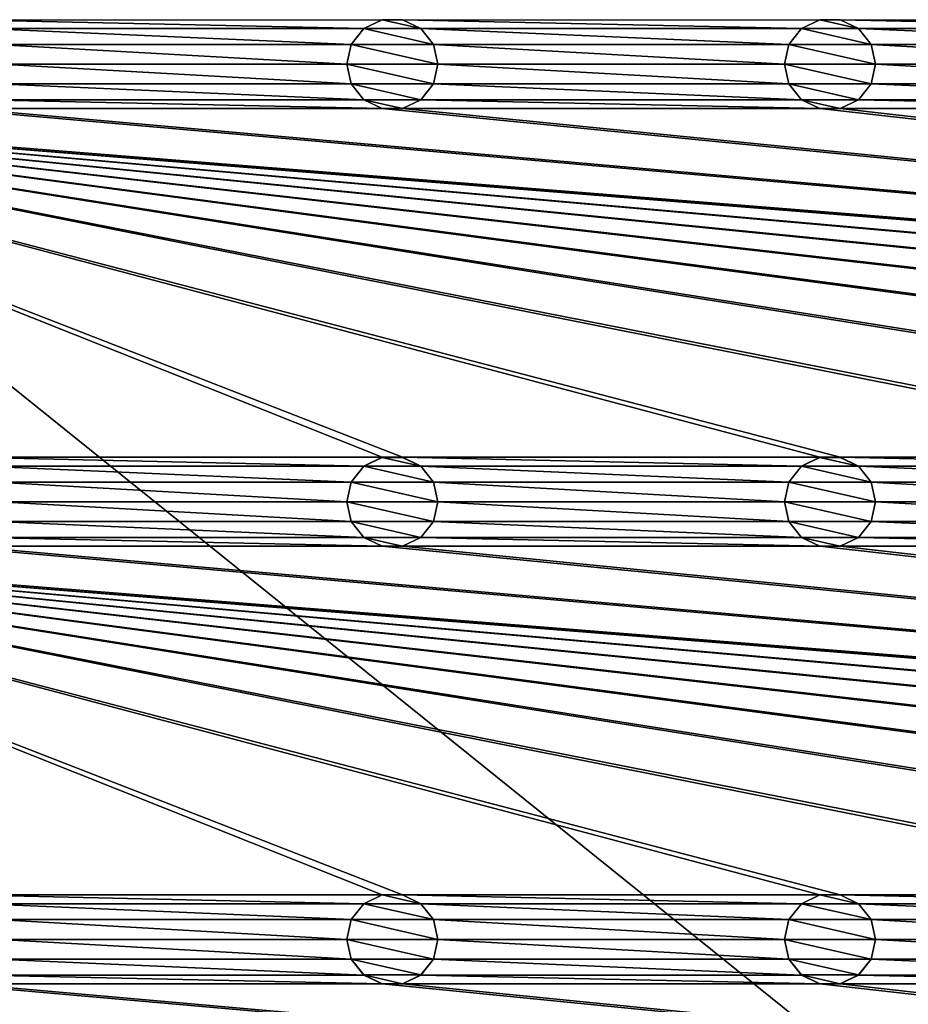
# Model space of a CAD drawing. Header units: metres. Extents: x -150 to 307, y -550 to 84.
# Tile 28 of 256: x -92 to -44, y -356 to -302. Entities that reach past the tile are written whole.
import ezdxf

# ---------------------------------------------------------------- set-up
doc = ezdxf.new("R2010")
doc.units = ezdxf.units.M
doc.layers.add('solid_26006363', color=7, linetype='CONTINUOUS')

msp = doc.modelspace()

# ---------------------------------------------------------------- linework, layer by layer
at = {"layer": 'solid_26006363'}
for points in [[(-131, -291, 1206.174683), (-10.275216, -388.140503, 1206.174683), (131, -291, 1206.174683)], [(-131, -291, 1206.174683), (-131, -509, 1206.174683), (-10.275216, -388.140503, 1206.174683)], [(-95.445259, -301.562531, 1201.174683), (-72.554741, -301.562531, 1201.174683), (-73.557716, -302.045685, 1201.174683)], [(-94.442284, -302.045685, 1201.174683), (-95.445259, -301.562531, 1201.174683), (-73.557716, -302.045685, 1201.174683)], [(-73.559898, -302.047516, 1198.674683), (-73.557716, -302.045685, 1201.174683), (-72.554741, -301.562531, 1201.174683)], [(-73.559898, -302.047516, 1198.674683), (-72.554741, -301.562531, 1201.174683), (-72.556885, -301.564178, 1198.674683)], [(-73.559898, -302.047516, 1198.674683), (-72.556885, -301.564178, 1198.674683), (-70.440102, -302.047516, 1198.674683)], [(-72.556885, -301.564178, 1198.674683), (-72.554741, -301.562531, 1201.174683), (-71.445259, -301.562531, 1201.174683)], [(-72.556885, -301.564178, 1198.674683), (-71.445259, -301.562531, 1201.174683), (-71.443115, -301.564178, 1198.674683)], [(-72.556885, -301.564178, 1198.674683), (-71.443115, -301.564178, 1198.674683), (-70.440102, -302.047516, 1198.674683)], [(-71.445259, -301.562531, 1201.174683), (-48.554741, -301.562531, 1201.174683), (-49.55772, -302.045685, 1201.174683)], [(-70.442284, -302.045685, 1201.174683), (-71.445259, -301.562531, 1201.174683), (-49.55772, -302.045685, 1201.174683)], [(-71.443115, -301.564178, 1198.674683), (-71.445259, -301.562531, 1201.174683), (-70.442284, -302.045685, 1201.174683)], [(-71.443115, -301.564178, 1198.674683), (-70.442284, -302.045685, 1201.174683), (-70.440102, -302.047516, 1198.674683)], [(-49.559898, -302.047516, 1198.674683), (-49.55772, -302.045685, 1201.174683), (-48.554741, -301.562531, 1201.174683)], [(-49.559898, -302.047516, 1198.674683), (-48.554741, -301.562531, 1201.174683), (-48.556881, -301.564178, 1198.674683)], [(-49.559898, -302.047516, 1198.674683), (-48.556881, -301.564178, 1198.674683), (-46.440102, -302.047516, 1198.674683)], [(-48.556881, -301.564178, 1198.674683), (-48.554741, -301.562531, 1201.174683), (-47.445259, -301.562531, 1201.174683)], [(-48.556881, -301.564178, 1198.674683), (-47.445259, -301.562531, 1201.174683), (-47.443119, -301.564178, 1198.674683)], [(-48.556881, -301.564178, 1198.674683), (-47.443119, -301.564178, 1198.674683), (-46.440102, -302.047516, 1198.674683)], [(-47.445259, -301.562531, 1201.174683), (-24.554741, -301.562531, 1201.174683), (-25.557718, -302.045685, 1201.174683)], [(-46.44228, -302.045685, 1201.174683), (-47.445259, -301.562531, 1201.174683), (-25.557718, -302.045685, 1201.174683)], [(-47.443119, -301.564178, 1198.674683), (-47.445259, -301.562531, 1201.174683), (-46.44228, -302.045685, 1201.174683)], [(-47.443119, -301.564178, 1198.674683), (-46.44228, -302.045685, 1201.174683), (-46.440102, -302.047516, 1198.674683)], [(-94.442284, -302.045685, 1201.174683), (-73.557716, -302.045685, 1201.174683), (-74.252586, -302.916962, 1201.174683)], [(-93.747414, -302.916962, 1201.174683), (-94.442284, -302.045685, 1201.174683), (-74.252586, -302.916962, 1201.174683)], [(-74.25309, -302.917419, 1198.674683), (-74.252586, -302.916962, 1201.174683), (-73.557716, -302.045685, 1201.174683)], [(-74.25309, -302.917419, 1198.674683), (-73.557716, -302.045685, 1201.174683), (-73.559898, -302.047516, 1198.674683)], [(-74.25309, -302.917419, 1198.674683), (-73.559898, -302.047516, 1198.674683), (-69.74691, -302.917419, 1198.674683)], [(-73.559898, -302.047516, 1198.674683), (-70.440102, -302.047516, 1198.674683), (-69.74691, -302.917419, 1198.674683)], [(-70.442284, -302.045685, 1201.174683), (-49.55772, -302.045685, 1201.174683), (-50.252583, -302.916962, 1201.174683)], [(-69.747414, -302.916962, 1201.174683), (-70.442284, -302.045685, 1201.174683), (-50.252583, -302.916962, 1201.174683)], [(-70.440102, -302.047516, 1198.674683), (-70.442284, -302.045685, 1201.174683), (-69.747414, -302.916962, 1201.174683)], [(-70.440102, -302.047516, 1198.674683), (-69.747414, -302.916962, 1201.174683), (-69.74691, -302.917419, 1198.674683)], [(-50.253086, -302.917419, 1198.674683), (-50.252583, -302.916962, 1201.174683), (-49.55772, -302.045685, 1201.174683)], [(-50.253086, -302.917419, 1198.674683), (-49.55772, -302.045685, 1201.174683), (-49.559898, -302.047516, 1198.674683)], [(-50.253086, -302.917419, 1198.674683), (-49.559898, -302.047516, 1198.674683), (-45.746914, -302.917419, 1198.674683)], [(-49.559898, -302.047516, 1198.674683), (-46.440102, -302.047516, 1198.674683), (-45.746914, -302.917419, 1198.674683)], [(-46.44228, -302.045685, 1201.174683), (-25.557718, -302.045685, 1201.174683), (-26.252584, -302.916962, 1201.174683)], [(-45.747417, -302.916962, 1201.174683), (-46.44228, -302.045685, 1201.174683), (-26.252584, -302.916962, 1201.174683)], [(-46.440102, -302.047516, 1198.674683), (-46.44228, -302.045685, 1201.174683), (-45.747417, -302.916962, 1201.174683)], [(-46.440102, -302.047516, 1198.674683), (-45.747417, -302.916962, 1201.174683), (-45.746914, -302.917419, 1198.674683)], [(-93.747414, -302.916962, 1201.174683), (-74.252586, -302.916962, 1201.174683), (-74.5, -304, 1201.174683)], [(-93.5, -304, 1201.174683), (-93.747414, -302.916962, 1201.174683), (-74.5, -304, 1201.174683)], [(-74.5, -304, 1198.674683), (-74.5, -304, 1201.174683), (-74.252586, -302.916962, 1201.174683)], [(-74.25309, -302.917419, 1198.674683), (-74.5, -304, 1198.674683), (-74.252586, -302.916962, 1201.174683)], [(-74.25309, -302.917419, 1198.674683), (-69.5, -304, 1198.674683), (-74.5, -304, 1198.674683)], [(-74.25309, -302.917419, 1198.674683), (-69.74691, -302.917419, 1198.674683), (-69.5, -304, 1198.674683)], [(-69.747414, -302.916962, 1201.174683), (-50.252583, -302.916962, 1201.174683), (-50.5, -304, 1201.174683)], [(-69.5, -304, 1201.174683), (-69.747414, -302.916962, 1201.174683), (-50.5, -304, 1201.174683)], [(-69.74691, -302.917419, 1198.674683), (-69.747414, -302.916962, 1201.174683), (-69.5, -304, 1201.174683)], [(-69.74691, -302.917419, 1198.674683), (-69.5, -304, 1201.174683), (-69.5, -304, 1198.674683)], [(-50.5, -304, 1198.674683), (-50.5, -304, 1201.174683), (-50.252583, -302.916962, 1201.174683)], [(-50.253086, -302.917419, 1198.674683), (-50.5, -304, 1198.674683), (-50.252583, -302.916962, 1201.174683)], [(-50.253086, -302.917419, 1198.674683), (-45.5, -304, 1198.674683), (-50.5, -304, 1198.674683)], [(-50.253086, -302.917419, 1198.674683), (-45.746914, -302.917419, 1198.674683), (-45.5, -304, 1198.674683)], [(-45.747417, -302.916962, 1201.174683), (-26.252584, -302.916962, 1201.174683), (-26.5, -304, 1201.174683)], [(-45.5, -304, 1201.174683), (-45.747417, -302.916962, 1201.174683), (-26.5, -304, 1201.174683)], [(-45.746914, -302.917419, 1198.674683), (-45.747417, -302.916962, 1201.174683), (-45.5, -304, 1201.174683)], [(-45.746914, -302.917419, 1198.674683), (-45.5, -304, 1201.174683), (-45.5, -304, 1198.674683)], [(-93.747414, -305.083038, 1201.174683), (-93.5, -304, 1201.174683), (-74.252586, -305.083038, 1201.174683)], [(-93.5, -304, 1201.174683), (-74.5, -304, 1201.174683), (-74.252586, -305.083038, 1201.174683)], [(-74.25309, -305.082581, 1198.674683), (-74.252586, -305.083038, 1201.174683), (-74.5, -304, 1201.174683)], [(-74.25309, -305.082581, 1198.674683), (-74.5, -304, 1201.174683), (-74.5, -304, 1198.674683)], [(-69.74691, -305.082581, 1198.674683), (-74.25309, -305.082581, 1198.674683), (-74.5, -304, 1198.674683)], [(-69.5, -304, 1198.674683), (-69.74691, -305.082581, 1198.674683), (-74.5, -304, 1198.674683)], [(-69.747414, -305.083038, 1201.174683), (-69.5, -304, 1201.174683), (-50.252583, -305.083038, 1201.174683)], [(-69.5, -304, 1198.674683), (-69.5, -304, 1201.174683), (-69.747414, -305.083038, 1201.174683)], [(-69.5, -304, 1198.674683), (-69.747414, -305.083038, 1201.174683), (-69.74691, -305.082581, 1198.674683)], [(-69.5, -304, 1201.174683), (-50.5, -304, 1201.174683), (-50.252583, -305.083038, 1201.174683)], [(-50.253086, -305.082581, 1198.674683), (-50.252583, -305.083038, 1201.174683), (-50.5, -304, 1201.174683)], [(-50.253086, -305.082581, 1198.674683), (-50.5, -304, 1201.174683), (-50.5, -304, 1198.674683)], [(-45.746914, -305.082581, 1198.674683), (-50.253086, -305.082581, 1198.674683), (-50.5, -304, 1198.674683)], [(-45.5, -304, 1198.674683), (-45.746914, -305.082581, 1198.674683), (-50.5, -304, 1198.674683)], [(-45.747417, -305.083038, 1201.174683), (-45.5, -304, 1201.174683), (-26.252584, -305.083038, 1201.174683)], [(-45.5, -304, 1198.674683), (-45.5, -304, 1201.174683), (-45.747417, -305.083038, 1201.174683)], [(-45.5, -304, 1198.674683), (-45.747417, -305.083038, 1201.174683), (-45.746914, -305.082581, 1198.674683)], [(-45.5, -304, 1201.174683), (-26.5, -304, 1201.174683), (-26.252584, -305.083038, 1201.174683)], [(-94.442284, -305.954315, 1201.174683), (-93.747414, -305.083038, 1201.174683), (-73.557716, -305.954315, 1201.174683)], [(-93.747414, -305.083038, 1201.174683), (-74.252586, -305.083038, 1201.174683), (-73.557716, -305.954315, 1201.174683)], [(-73.559898, -305.952484, 1198.674683), (-74.252586, -305.083038, 1201.174683), (-74.25309, -305.082581, 1198.674683)], [(-70.440102, -305.952484, 1198.674683), (-73.559898, -305.952484, 1198.674683), (-74.25309, -305.082581, 1198.674683)], [(-69.74691, -305.082581, 1198.674683), (-70.440102, -305.952484, 1198.674683), (-74.25309, -305.082581, 1198.674683)], [(-73.559898, -305.952484, 1198.674683), (-73.557716, -305.954315, 1201.174683), (-74.252586, -305.083038, 1201.174683)], [(-69.74691, -305.082581, 1198.674683), (-69.747414, -305.083038, 1201.174683), (-70.442284, -305.954315, 1201.174683)], [(-69.74691, -305.082581, 1198.674683), (-70.442284, -305.954315, 1201.174683), (-70.440102, -305.952484, 1198.674683)], [(-70.442284, -305.954315, 1201.174683), (-69.747414, -305.083038, 1201.174683), (-49.55772, -305.954315, 1201.174683)], [(-69.747414, -305.083038, 1201.174683), (-50.252583, -305.083038, 1201.174683), (-49.55772, -305.954315, 1201.174683)], [(-49.559898, -305.952484, 1198.674683), (-50.252583, -305.083038, 1201.174683), (-50.253086, -305.082581, 1198.674683)], [(-46.440102, -305.952484, 1198.674683), (-49.559898, -305.952484, 1198.674683), (-50.253086, -305.082581, 1198.674683)], [(-45.746914, -305.082581, 1198.674683), (-46.440102, -305.952484, 1198.674683), (-50.253086, -305.082581, 1198.674683)], [(-49.559898, -305.952484, 1198.674683), (-49.55772, -305.954315, 1201.174683), (-50.252583, -305.083038, 1201.174683)], [(-45.746914, -305.082581, 1198.674683), (-45.747417, -305.083038, 1201.174683), (-46.44228, -305.954315, 1201.174683)], [(-45.746914, -305.082581, 1198.674683), (-46.44228, -305.954315, 1201.174683), (-46.440102, -305.952484, 1198.674683)], [(-46.44228, -305.954315, 1201.174683), (-45.747417, -305.083038, 1201.174683), (-25.557718, -305.954315, 1201.174683)], [(-45.747417, -305.083038, 1201.174683), (-26.252584, -305.083038, 1201.174683), (-25.557718, -305.954315, 1201.174683)], [(-95.445259, -306.437469, 1201.174683), (-94.442284, -305.954315, 1201.174683), (-72.554741, -306.437469, 1201.174683)], [(-94.442284, -305.954315, 1201.174683), (-73.557716, -305.954315, 1201.174683), (-72.554741, -306.437469, 1201.174683)], [(-72.556885, -306.435822, 1198.674683), (-73.557716, -305.954315, 1201.174683), (-73.559898, -305.952484, 1198.674683)], [(-71.443115, -306.435822, 1198.674683), (-72.556885, -306.435822, 1198.674683), (-73.559898, -305.952484, 1198.674683)], [(-70.440102, -305.952484, 1198.674683), (-71.443115, -306.435822, 1198.674683), (-73.559898, -305.952484, 1198.674683)], [(-72.556885, -306.435822, 1198.674683), (-72.554741, -306.437469, 1201.174683), (-73.557716, -305.954315, 1201.174683)], [(-70.440102, -305.952484, 1198.674683), (-70.442284, -305.954315, 1201.174683), (-71.445259, -306.437469, 1201.174683)], [(-70.440102, -305.952484, 1198.674683), (-71.445259, -306.437469, 1201.174683), (-71.443115, -306.435822, 1198.674683)], [(-71.445259, -306.437469, 1201.174683), (-70.442284, -305.954315, 1201.174683), (-48.554741, -306.437469, 1201.174683)], [(-70.442284, -305.954315, 1201.174683), (-49.55772, -305.954315, 1201.174683), (-48.554741, -306.437469, 1201.174683)], [(-48.556881, -306.435822, 1198.674683), (-49.55772, -305.954315, 1201.174683), (-49.559898, -305.952484, 1198.674683)], [(-47.443119, -306.435822, 1198.674683), (-48.556881, -306.435822, 1198.674683), (-49.559898, -305.952484, 1198.674683)], [(-46.440102, -305.952484, 1198.674683), (-47.443119, -306.435822, 1198.674683), (-49.559898, -305.952484, 1198.674683)], [(-48.556881, -306.435822, 1198.674683), (-48.554741, -306.437469, 1201.174683), (-49.55772, -305.954315, 1201.174683)], [(-46.440102, -305.952484, 1198.674683), (-46.44228, -305.954315, 1201.174683), (-47.445259, -306.437469, 1201.174683)], [(-46.440102, -305.952484, 1198.674683), (-47.445259, -306.437469, 1201.174683), (-47.443119, -306.435822, 1198.674683)], [(-47.445259, -306.437469, 1201.174683), (-46.44228, -305.954315, 1201.174683), (-24.554741, -306.437469, 1201.174683)], [(-46.44228, -305.954315, 1201.174683), (-25.557718, -305.954315, 1201.174683), (-24.554741, -306.437469, 1201.174683)], [(120.554741, -325.562531, 1201.174683), (-120.554741, -306.437469, 1201.174683), (-119.445259, -306.437469, 1201.174683)], [(0.554741, -325.562531, 1201.174683), (-0.554741, -325.562531, 1201.174683), (-120.554741, -306.437469, 1201.174683)], [(-23.445259, -325.562531, 1201.174683), (-120.554741, -306.437469, 1201.174683), (-0.554741, -325.562531, 1201.174683)], [(23.445259, -325.562531, 1201.174683), (0.554741, -325.562531, 1201.174683), (-120.554741, -306.437469, 1201.174683)], [(24.554741, -325.562531, 1201.174683), (23.445259, -325.562531, 1201.174683), (-120.554741, -306.437469, 1201.174683)], [(47.445259, -325.562531, 1201.174683), (24.554741, -325.562531, 1201.174683), (-120.554741, -306.437469, 1201.174683)], [(48.554741, -325.562531, 1201.174683), (47.445259, -325.562531, 1201.174683), (-120.554741, -306.437469, 1201.174683)], [(71.445259, -325.562531, 1201.174683), (48.554741, -325.562531, 1201.174683), (-120.554741, -306.437469, 1201.174683)], [(72.554741, -325.562531, 1201.174683), (71.445259, -325.562531, 1201.174683), (-120.554741, -306.437469, 1201.174683)], [(95.445259, -325.562531, 1201.174683), (72.554741, -325.562531, 1201.174683), (-120.554741, -306.437469, 1201.174683)], [(96.554741, -325.562531, 1201.174683), (95.445259, -325.562531, 1201.174683), (-120.554741, -306.437469, 1201.174683)], [(119.445259, -325.562531, 1201.174683), (96.554741, -325.562531, 1201.174683), (-120.554741, -306.437469, 1201.174683)], [(120.554741, -325.562531, 1201.174683), (119.445259, -325.562531, 1201.174683), (-120.554741, -306.437469, 1201.174683)], [(-23.445259, -325.562531, 1201.174683), (-24.554741, -325.562531, 1201.174683), (-120.554741, -306.437469, 1201.174683)], [(-47.445259, -325.562531, 1201.174683), (-120.554741, -306.437469, 1201.174683), (-24.554741, -325.562531, 1201.174683)], [(-47.445259, -325.562531, 1201.174683), (-48.554741, -325.562531, 1201.174683), (-120.554741, -306.437469, 1201.174683)], [(-71.445259, -325.562531, 1201.174683), (-120.554741, -306.437469, 1201.174683), (-48.554741, -325.562531, 1201.174683)], [(-71.445259, -325.562531, 1201.174683), (-72.554741, -325.562531, 1201.174683), (-120.554741, -306.437469, 1201.174683)], [(-95.445259, -325.562531, 1201.174683), (-120.554741, -306.437469, 1201.174683), (-72.554741, -325.562531, 1201.174683)], [(120.554741, -325.562531, 1201.174683), (-119.445259, -306.437469, 1201.174683), (-96.554741, -306.437469, 1201.174683)], [(120.554741, -325.562531, 1201.174683), (-96.554741, -306.437469, 1201.174683), (-95.445259, -306.437469, 1201.174683)], [(120.554741, -325.562531, 1201.174683), (-95.445259, -306.437469, 1201.174683), (-72.554741, -306.437469, 1201.174683)], [(-71.443115, -306.435822, 1198.674683), (-72.554741, -306.437469, 1201.174683), (-72.556885, -306.435822, 1198.674683)], [(-71.443115, -306.435822, 1198.674683), (-71.445259, -306.437469, 1201.174683), (-72.554741, -306.437469, 1201.174683)], [(120.554741, -325.562531, 1201.174683), (-72.554741, -306.437469, 1201.174683), (-71.445259, -306.437469, 1201.174683)], [(120.554741, -325.562531, 1201.174683), (-71.445259, -306.437469, 1201.174683), (-48.554741, -306.437469, 1201.174683)], [(-47.443119, -306.435822, 1198.674683), (-48.554741, -306.437469, 1201.174683), (-48.556881, -306.435822, 1198.674683)], [(-47.443119, -306.435822, 1198.674683), (-47.445259, -306.437469, 1201.174683), (-48.554741, -306.437469, 1201.174683)], [(120.554741, -325.562531, 1201.174683), (-48.554741, -306.437469, 1201.174683), (-47.445259, -306.437469, 1201.174683)], [(120.554741, -325.562531, 1201.174683), (-47.445259, -306.437469, 1201.174683), (-24.554741, -306.437469, 1201.174683)], [(-95.445259, -325.562531, 1201.174683), (-72.554741, -325.562531, 1201.174683), (-73.557716, -326.045685, 1201.174683)], [(-94.442284, -326.045685, 1201.174683), (-95.445259, -325.562531, 1201.174683), (-73.557716, -326.045685, 1201.174683)], [(-73.559898, -326.047516, 1198.674683), (-73.557716, -326.045685, 1201.174683), (-72.554741, -325.562531, 1201.174683)], [(-73.559898, -326.047516, 1198.674683), (-72.554741, -325.562531, 1201.174683), (-72.556885, -325.564178, 1198.674683)], [(-73.559898, -326.047516, 1198.674683), (-72.556885, -325.564178, 1198.674683), (-70.440102, -326.047516, 1198.674683)], [(-72.556885, -325.564178, 1198.674683), (-72.554741, -325.562531, 1201.174683), (-71.445259, -325.562531, 1201.174683)], [(-72.556885, -325.564178, 1198.674683), (-71.445259, -325.562531, 1201.174683), (-71.443115, -325.564178, 1198.674683)], [(-72.556885, -325.564178, 1198.674683), (-71.443115, -325.564178, 1198.674683), (-70.440102, -326.047516, 1198.674683)], [(-71.445259, -325.562531, 1201.174683), (-48.554741, -325.562531, 1201.174683), (-49.55772, -326.045685, 1201.174683)], [(-70.442284, -326.045685, 1201.174683), (-71.445259, -325.562531, 1201.174683), (-49.55772, -326.045685, 1201.174683)], [(-71.443115, -325.564178, 1198.674683), (-71.445259, -325.562531, 1201.174683), (-70.442284, -326.045685, 1201.174683)], [(-71.443115, -325.564178, 1198.674683), (-70.442284, -326.045685, 1201.174683), (-70.440102, -326.047516, 1198.674683)], [(-49.559898, -326.047516, 1198.674683), (-49.55772, -326.045685, 1201.174683), (-48.554741, -325.562531, 1201.174683)], [(-49.559898, -326.047516, 1198.674683), (-48.554741, -325.562531, 1201.174683), (-48.556881, -325.564178, 1198.674683)], [(-49.559898, -326.047516, 1198.674683), (-48.556881, -325.564178, 1198.674683), (-46.440102, -326.047516, 1198.674683)], [(-48.556881, -325.564178, 1198.674683), (-48.554741, -325.562531, 1201.174683), (-47.445259, -325.562531, 1201.174683)], [(-48.556881, -325.564178, 1198.674683), (-47.445259, -325.562531, 1201.174683), (-47.443119, -325.564178, 1198.674683)], [(-48.556881, -325.564178, 1198.674683), (-47.443119, -325.564178, 1198.674683), (-46.440102, -326.047516, 1198.674683)], [(-47.445259, -325.562531, 1201.174683), (-24.554741, -325.562531, 1201.174683), (-25.557718, -326.045685, 1201.174683)], [(-46.44228, -326.045685, 1201.174683), (-47.445259, -325.562531, 1201.174683), (-25.557718, -326.045685, 1201.174683)], [(-47.443119, -325.564178, 1198.674683), (-47.445259, -325.562531, 1201.174683), (-46.44228, -326.045685, 1201.174683)], [(-47.443119, -325.564178, 1198.674683), (-46.44228, -326.045685, 1201.174683), (-46.440102, -326.047516, 1198.674683)], [(-94.442284, -326.045685, 1201.174683), (-73.557716, -326.045685, 1201.174683), (-74.252586, -326.916962, 1201.174683)], [(-93.747414, -326.916962, 1201.174683), (-94.442284, -326.045685, 1201.174683), (-74.252586, -326.916962, 1201.174683)], [(-74.25309, -326.917419, 1198.674683), (-74.252586, -326.916962, 1201.174683), (-73.557716, -326.045685, 1201.174683)], [(-74.25309, -326.917419, 1198.674683), (-73.557716, -326.045685, 1201.174683), (-73.559898, -326.047516, 1198.674683)], [(-74.25309, -326.917419, 1198.674683), (-73.559898, -326.047516, 1198.674683), (-69.74691, -326.917419, 1198.674683)], [(-73.559898, -326.047516, 1198.674683), (-70.440102, -326.047516, 1198.674683), (-69.74691, -326.917419, 1198.674683)], [(-70.442284, -326.045685, 1201.174683), (-49.55772, -326.045685, 1201.174683), (-50.252583, -326.916962, 1201.174683)], [(-69.747414, -326.916962, 1201.174683), (-70.442284, -326.045685, 1201.174683), (-50.252583, -326.916962, 1201.174683)], [(-70.440102, -326.047516, 1198.674683), (-70.442284, -326.045685, 1201.174683), (-69.747414, -326.916962, 1201.174683)], [(-70.440102, -326.047516, 1198.674683), (-69.747414, -326.916962, 1201.174683), (-69.74691, -326.917419, 1198.674683)], [(-50.253086, -326.917419, 1198.674683), (-50.252583, -326.916962, 1201.174683), (-49.55772, -326.045685, 1201.174683)], [(-50.253086, -326.917419, 1198.674683), (-49.55772, -326.045685, 1201.174683), (-49.559898, -326.047516, 1198.674683)], [(-50.253086, -326.917419, 1198.674683), (-49.559898, -326.047516, 1198.674683), (-45.746914, -326.917419, 1198.674683)], [(-49.559898, -326.047516, 1198.674683), (-46.440102, -326.047516, 1198.674683), (-45.746914, -326.917419, 1198.674683)], [(-46.44228, -326.045685, 1201.174683), (-25.557718, -326.045685, 1201.174683), (-26.252584, -326.916962, 1201.174683)], [(-45.747417, -326.916962, 1201.174683), (-46.44228, -326.045685, 1201.174683), (-26.252584, -326.916962, 1201.174683)], [(-46.440102, -326.047516, 1198.674683), (-46.44228, -326.045685, 1201.174683), (-45.747417, -326.916962, 1201.174683)], [(-46.440102, -326.047516, 1198.674683), (-45.747417, -326.916962, 1201.174683), (-45.746914, -326.917419, 1198.674683)], [(-93.747414, -326.916962, 1201.174683), (-74.252586, -326.916962, 1201.174683), (-74.5, -328, 1201.174683)], [(-93.5, -328, 1201.174683), (-93.747414, -326.916962, 1201.174683), (-74.5, -328, 1201.174683)], [(-74.5, -328, 1198.674683), (-74.5, -328, 1201.174683), (-74.252586, -326.916962, 1201.174683)], [(-74.25309, -326.917419, 1198.674683), (-74.5, -328, 1198.674683), (-74.252586, -326.916962, 1201.174683)], [(-74.25309, -326.917419, 1198.674683), (-69.5, -328, 1198.674683), (-74.5, -328, 1198.674683)], [(-74.25309, -326.917419, 1198.674683), (-69.74691, -326.917419, 1198.674683), (-69.5, -328, 1198.674683)], [(-69.747414, -326.916962, 1201.174683), (-50.252583, -326.916962, 1201.174683), (-50.5, -328, 1201.174683)], [(-69.5, -328, 1201.174683), (-69.747414, -326.916962, 1201.174683), (-50.5, -328, 1201.174683)], [(-69.74691, -326.917419, 1198.674683), (-69.747414, -326.916962, 1201.174683), (-69.5, -328, 1201.174683)], [(-69.74691, -326.917419, 1198.674683), (-69.5, -328, 1201.174683), (-69.5, -328, 1198.674683)], [(-50.5, -328, 1198.674683), (-50.5, -328, 1201.174683), (-50.252583, -326.916962, 1201.174683)], [(-50.253086, -326.917419, 1198.674683), (-50.5, -328, 1198.674683), (-50.252583, -326.916962, 1201.174683)], [(-50.253086, -326.917419, 1198.674683), (-45.5, -328, 1198.674683), (-50.5, -328, 1198.674683)], [(-50.253086, -326.917419, 1198.674683), (-45.746914, -326.917419, 1198.674683), (-45.5, -328, 1198.674683)], [(-45.747417, -326.916962, 1201.174683), (-26.252584, -326.916962, 1201.174683), (-26.5, -328, 1201.174683)], [(-45.5, -328, 1201.174683), (-45.747417, -326.916962, 1201.174683), (-26.5, -328, 1201.174683)], [(-45.746914, -326.917419, 1198.674683), (-45.747417, -326.916962, 1201.174683), (-45.5, -328, 1201.174683)], [(-45.746914, -326.917419, 1198.674683), (-45.5, -328, 1201.174683), (-45.5, -328, 1198.674683)], [(-93.747414, -329.083038, 1201.174683), (-93.5, -328, 1201.174683), (-74.252586, -329.083038, 1201.174683)], [(-93.5, -328, 1201.174683), (-74.5, -328, 1201.174683), (-74.252586, -329.083038, 1201.174683)], [(-74.25309, -329.082581, 1198.674683), (-74.252586, -329.083038, 1201.174683), (-74.5, -328, 1201.174683)], [(-74.25309, -329.082581, 1198.674683), (-74.5, -328, 1201.174683), (-74.5, -328, 1198.674683)], [(-69.74691, -329.082581, 1198.674683), (-74.25309, -329.082581, 1198.674683), (-74.5, -328, 1198.674683)], [(-69.5, -328, 1198.674683), (-69.74691, -329.082581, 1198.674683), (-74.5, -328, 1198.674683)], [(-69.747414, -329.083038, 1201.174683), (-69.5, -328, 1201.174683), (-50.252583, -329.083038, 1201.174683)], [(-69.5, -328, 1198.674683), (-69.5, -328, 1201.174683), (-69.747414, -329.083038, 1201.174683)], [(-69.5, -328, 1198.674683), (-69.747414, -329.083038, 1201.174683), (-69.74691, -329.082581, 1198.674683)], [(-69.5, -328, 1201.174683), (-50.5, -328, 1201.174683), (-50.252583, -329.083038, 1201.174683)], [(-50.253086, -329.082581, 1198.674683), (-50.252583, -329.083038, 1201.174683), (-50.5, -328, 1201.174683)], [(-50.253086, -329.082581, 1198.674683), (-50.5, -328, 1201.174683), (-50.5, -328, 1198.674683)], [(-45.746914, -329.082581, 1198.674683), (-50.253086, -329.082581, 1198.674683), (-50.5, -328, 1198.674683)], [(-45.5, -328, 1198.674683), (-45.746914, -329.082581, 1198.674683), (-50.5, -328, 1198.674683)], [(-45.747417, -329.083038, 1201.174683), (-45.5, -328, 1201.174683), (-26.252584, -329.083038, 1201.174683)], [(-45.5, -328, 1198.674683), (-45.5, -328, 1201.174683), (-45.747417, -329.083038, 1201.174683)], [(-45.5, -328, 1198.674683), (-45.747417, -329.083038, 1201.174683), (-45.746914, -329.082581, 1198.674683)], [(-45.5, -328, 1201.174683), (-26.5, -328, 1201.174683), (-26.252584, -329.083038, 1201.174683)], [(-94.442284, -329.954315, 1201.174683), (-93.747414, -329.083038, 1201.174683), (-73.557716, -329.954315, 1201.174683)], [(-93.747414, -329.083038, 1201.174683), (-74.252586, -329.083038, 1201.174683), (-73.557716, -329.954315, 1201.174683)], [(-73.559898, -329.952484, 1198.674683), (-74.252586, -329.083038, 1201.174683), (-74.25309, -329.082581, 1198.674683)], [(-70.440102, -329.952484, 1198.674683), (-73.559898, -329.952484, 1198.674683), (-74.25309, -329.082581, 1198.674683)], [(-69.74691, -329.082581, 1198.674683), (-70.440102, -329.952484, 1198.674683), (-74.25309, -329.082581, 1198.674683)], [(-73.559898, -329.952484, 1198.674683), (-73.557716, -329.954315, 1201.174683), (-74.252586, -329.083038, 1201.174683)], [(-69.74691, -329.082581, 1198.674683), (-69.747414, -329.083038, 1201.174683), (-70.442284, -329.954315, 1201.174683)], [(-69.74691, -329.082581, 1198.674683), (-70.442284, -329.954315, 1201.174683), (-70.440102, -329.952484, 1198.674683)], [(-70.442284, -329.954315, 1201.174683), (-69.747414, -329.083038, 1201.174683), (-49.55772, -329.954315, 1201.174683)], [(-69.747414, -329.083038, 1201.174683), (-50.252583, -329.083038, 1201.174683), (-49.55772, -329.954315, 1201.174683)], [(-49.559898, -329.952484, 1198.674683), (-50.252583, -329.083038, 1201.174683), (-50.253086, -329.082581, 1198.674683)], [(-46.440102, -329.952484, 1198.674683), (-49.559898, -329.952484, 1198.674683), (-50.253086, -329.082581, 1198.674683)], [(-45.746914, -329.082581, 1198.674683), (-46.440102, -329.952484, 1198.674683), (-50.253086, -329.082581, 1198.674683)], [(-49.559898, -329.952484, 1198.674683), (-49.55772, -329.954315, 1201.174683), (-50.252583, -329.083038, 1201.174683)], [(-45.746914, -329.082581, 1198.674683), (-45.747417, -329.083038, 1201.174683), (-46.44228, -329.954315, 1201.174683)], [(-45.746914, -329.082581, 1198.674683), (-46.44228, -329.954315, 1201.174683), (-46.440102, -329.952484, 1198.674683)], [(-46.44228, -329.954315, 1201.174683), (-45.747417, -329.083038, 1201.174683), (-25.557718, -329.954315, 1201.174683)], [(-45.747417, -329.083038, 1201.174683), (-26.252584, -329.083038, 1201.174683), (-25.557718, -329.954315, 1201.174683)], [(120.554741, -349.562531, 1201.174683), (-120.554741, -330.437469, 1201.174683), (-119.445259, -330.437469, 1201.174683)], [(0.554741, -349.562531, 1201.174683), (-0.554741, -349.562531, 1201.174683), (-120.554741, -330.437469, 1201.174683)], [(-23.445259, -349.562531, 1201.174683), (-120.554741, -330.437469, 1201.174683), (-0.554741, -349.562531, 1201.174683)], [(23.445259, -349.562531, 1201.174683), (0.554741, -349.562531, 1201.174683), (-120.554741, -330.437469, 1201.174683)], [(24.554741, -349.562531, 1201.174683), (23.445259, -349.562531, 1201.174683), (-120.554741, -330.437469, 1201.174683)], [(47.445259, -349.562531, 1201.174683), (24.554741, -349.562531, 1201.174683), (-120.554741, -330.437469, 1201.174683)], [(48.554741, -349.562531, 1201.174683), (47.445259, -349.562531, 1201.174683), (-120.554741, -330.437469, 1201.174683)], [(71.445259, -349.562531, 1201.174683), (48.554741, -349.562531, 1201.174683), (-120.554741, -330.437469, 1201.174683)], [(72.554741, -349.562531, 1201.174683), (71.445259, -349.562531, 1201.174683), (-120.554741, -330.437469, 1201.174683)], [(95.445259, -349.562531, 1201.174683), (72.554741, -349.562531, 1201.174683), (-120.554741, -330.437469, 1201.174683)], [(96.554741, -349.562531, 1201.174683), (95.445259, -349.562531, 1201.174683), (-120.554741, -330.437469, 1201.174683)], [(119.445259, -349.562531, 1201.174683), (96.554741, -349.562531, 1201.174683), (-120.554741, -330.437469, 1201.174683)], [(120.554741, -349.562531, 1201.174683), (119.445259, -349.562531, 1201.174683), (-120.554741, -330.437469, 1201.174683)], [(-23.445259, -349.562531, 1201.174683), (-24.554741, -349.562531, 1201.174683), (-120.554741, -330.437469, 1201.174683)], [(-47.445259, -349.562531, 1201.174683), (-120.554741, -330.437469, 1201.174683), (-24.554741, -349.562531, 1201.174683)], [(-47.445259, -349.562531, 1201.174683), (-48.554741, -349.562531, 1201.174683), (-120.554741, -330.437469, 1201.174683)], [(-71.445259, -349.562531, 1201.174683), (-120.554741, -330.437469, 1201.174683), (-48.554741, -349.562531, 1201.174683)], [(-71.445259, -349.562531, 1201.174683), (-72.554741, -349.562531, 1201.174683), (-120.554741, -330.437469, 1201.174683)], [(-95.445259, -349.562531, 1201.174683), (-120.554741, -330.437469, 1201.174683), (-72.554741, -349.562531, 1201.174683)], [(120.554741, -349.562531, 1201.174683), (-119.445259, -330.437469, 1201.174683), (-96.554741, -330.437469, 1201.174683)], [(120.554741, -349.562531, 1201.174683), (-96.554741, -330.437469, 1201.174683), (-95.445259, -330.437469, 1201.174683)], [(-95.445259, -330.437469, 1201.174683), (-94.442284, -329.954315, 1201.174683), (-72.554741, -330.437469, 1201.174683)], [(120.554741, -349.562531, 1201.174683), (-95.445259, -330.437469, 1201.174683), (-72.554741, -330.437469, 1201.174683)], [(-94.442284, -329.954315, 1201.174683), (-73.557716, -329.954315, 1201.174683), (-72.554741, -330.437469, 1201.174683)], [(-72.556885, -330.435822, 1198.674683), (-73.557716, -329.954315, 1201.174683), (-73.559898, -329.952484, 1198.674683)], [(-71.443115, -330.435822, 1198.674683), (-72.556885, -330.435822, 1198.674683), (-73.559898, -329.952484, 1198.674683)], [(-70.440102, -329.952484, 1198.674683), (-71.443115, -330.435822, 1198.674683), (-73.559898, -329.952484, 1198.674683)], [(-72.556885, -330.435822, 1198.674683), (-72.554741, -330.437469, 1201.174683), (-73.557716, -329.954315, 1201.174683)], [(-71.443115, -330.435822, 1198.674683), (-72.554741, -330.437469, 1201.174683), (-72.556885, -330.435822, 1198.674683)], [(-71.443115, -330.435822, 1198.674683), (-71.445259, -330.437469, 1201.174683), (-72.554741, -330.437469, 1201.174683)], [(120.554741, -349.562531, 1201.174683), (-72.554741, -330.437469, 1201.174683), (-71.445259, -330.437469, 1201.174683)], [(-70.440102, -329.952484, 1198.674683), (-70.442284, -329.954315, 1201.174683), (-71.445259, -330.437469, 1201.174683)], [(-70.440102, -329.952484, 1198.674683), (-71.445259, -330.437469, 1201.174683), (-71.443115, -330.435822, 1198.674683)], [(-71.445259, -330.437469, 1201.174683), (-70.442284, -329.954315, 1201.174683), (-48.554741, -330.437469, 1201.174683)], [(120.554741, -349.562531, 1201.174683), (-71.445259, -330.437469, 1201.174683), (-48.554741, -330.437469, 1201.174683)], [(-70.442284, -329.954315, 1201.174683), (-49.55772, -329.954315, 1201.174683), (-48.554741, -330.437469, 1201.174683)], [(-48.556881, -330.435822, 1198.674683), (-49.55772, -329.954315, 1201.174683), (-49.559898, -329.952484, 1198.674683)], [(-47.443119, -330.435822, 1198.674683), (-48.556881, -330.435822, 1198.674683), (-49.559898, -329.952484, 1198.674683)], [(-46.440102, -329.952484, 1198.674683), (-47.443119, -330.435822, 1198.674683), (-49.559898, -329.952484, 1198.674683)], [(-48.556881, -330.435822, 1198.674683), (-48.554741, -330.437469, 1201.174683), (-49.55772, -329.954315, 1201.174683)], [(-47.443119, -330.435822, 1198.674683), (-48.554741, -330.437469, 1201.174683), (-48.556881, -330.435822, 1198.674683)], [(-47.443119, -330.435822, 1198.674683), (-47.445259, -330.437469, 1201.174683), (-48.554741, -330.437469, 1201.174683)], [(120.554741, -349.562531, 1201.174683), (-48.554741, -330.437469, 1201.174683), (-47.445259, -330.437469, 1201.174683)], [(-46.440102, -329.952484, 1198.674683), (-46.44228, -329.954315, 1201.174683), (-47.445259, -330.437469, 1201.174683)], [(-46.440102, -329.952484, 1198.674683), (-47.445259, -330.437469, 1201.174683), (-47.443119, -330.435822, 1198.674683)], [(-47.445259, -330.437469, 1201.174683), (-46.44228, -329.954315, 1201.174683), (-24.554741, -330.437469, 1201.174683)], [(120.554741, -349.562531, 1201.174683), (-47.445259, -330.437469, 1201.174683), (-24.554741, -330.437469, 1201.174683)], [(-46.44228, -329.954315, 1201.174683), (-25.557718, -329.954315, 1201.174683), (-24.554741, -330.437469, 1201.174683)], [(-95.445259, -349.562531, 1201.174683), (-72.554741, -349.562531, 1201.174683), (-73.557716, -350.045685, 1201.174683)], [(-94.442284, -350.045685, 1201.174683), (-95.445259, -349.562531, 1201.174683), (-73.557716, -350.045685, 1201.174683)], [(-73.559898, -350.047516, 1198.674683), (-73.557716, -350.045685, 1201.174683), (-72.554741, -349.562531, 1201.174683)], [(-73.559898, -350.047516, 1198.674683), (-72.554741, -349.562531, 1201.174683), (-72.556885, -349.564178, 1198.674683)], [(-73.559898, -350.047516, 1198.674683), (-72.556885, -349.564178, 1198.674683), (-70.440102, -350.047516, 1198.674683)], [(-72.556885, -349.564178, 1198.674683), (-72.554741, -349.562531, 1201.174683), (-71.445259, -349.562531, 1201.174683)], [(-72.556885, -349.564178, 1198.674683), (-71.445259, -349.562531, 1201.174683), (-71.443115, -349.564178, 1198.674683)], [(-72.556885, -349.564178, 1198.674683), (-71.443115, -349.564178, 1198.674683), (-70.440102, -350.047516, 1198.674683)], [(-71.445259, -349.562531, 1201.174683), (-48.554741, -349.562531, 1201.174683), (-49.55772, -350.045685, 1201.174683)], [(-70.442284, -350.045685, 1201.174683), (-71.445259, -349.562531, 1201.174683), (-49.55772, -350.045685, 1201.174683)], [(-71.443115, -349.564178, 1198.674683), (-71.445259, -349.562531, 1201.174683), (-70.442284, -350.045685, 1201.174683)], [(-71.443115, -349.564178, 1198.674683), (-70.442284, -350.045685, 1201.174683), (-70.440102, -350.047516, 1198.674683)], [(-49.559898, -350.047516, 1198.674683), (-49.55772, -350.045685, 1201.174683), (-48.554741, -349.562531, 1201.174683)], [(-49.559898, -350.047516, 1198.674683), (-48.554741, -349.562531, 1201.174683), (-48.556881, -349.564178, 1198.674683)], [(-49.559898, -350.047516, 1198.674683), (-48.556881, -349.564178, 1198.674683), (-46.440102, -350.047516, 1198.674683)], [(-48.556881, -349.564178, 1198.674683), (-48.554741, -349.562531, 1201.174683), (-47.445259, -349.562531, 1201.174683)], [(-48.556881, -349.564178, 1198.674683), (-47.445259, -349.562531, 1201.174683), (-47.443119, -349.564178, 1198.674683)], [(-48.556881, -349.564178, 1198.674683), (-47.443119, -349.564178, 1198.674683), (-46.440102, -350.047516, 1198.674683)], [(-47.445259, -349.562531, 1201.174683), (-24.554741, -349.562531, 1201.174683), (-25.557718, -350.045685, 1201.174683)], [(-46.44228, -350.045685, 1201.174683), (-47.445259, -349.562531, 1201.174683), (-25.557718, -350.045685, 1201.174683)], [(-47.443119, -349.564178, 1198.674683), (-47.445259, -349.562531, 1201.174683), (-46.44228, -350.045685, 1201.174683)], [(-47.443119, -349.564178, 1198.674683), (-46.44228, -350.045685, 1201.174683), (-46.440102, -350.047516, 1198.674683)], [(-94.442284, -350.045685, 1201.174683), (-73.557716, -350.045685, 1201.174683), (-74.252586, -350.916962, 1201.174683)], [(-93.747414, -350.916962, 1201.174683), (-94.442284, -350.045685, 1201.174683), (-74.252586, -350.916962, 1201.174683)], [(-74.25309, -350.917419, 1198.674683), (-74.252586, -350.916962, 1201.174683), (-73.557716, -350.045685, 1201.174683)], [(-74.25309, -350.917419, 1198.674683), (-73.557716, -350.045685, 1201.174683), (-73.559898, -350.047516, 1198.674683)], [(-74.25309, -350.917419, 1198.674683), (-73.559898, -350.047516, 1198.674683), (-69.74691, -350.917419, 1198.674683)], [(-73.559898, -350.047516, 1198.674683), (-70.440102, -350.047516, 1198.674683), (-69.74691, -350.917419, 1198.674683)], [(-70.442284, -350.045685, 1201.174683), (-49.55772, -350.045685, 1201.174683), (-50.252583, -350.916962, 1201.174683)], [(-69.747414, -350.916962, 1201.174683), (-70.442284, -350.045685, 1201.174683), (-50.252583, -350.916962, 1201.174683)], [(-70.440102, -350.047516, 1198.674683), (-70.442284, -350.045685, 1201.174683), (-69.747414, -350.916962, 1201.174683)], [(-70.440102, -350.047516, 1198.674683), (-69.747414, -350.916962, 1201.174683), (-69.74691, -350.917419, 1198.674683)], [(-50.253086, -350.917419, 1198.674683), (-50.252583, -350.916962, 1201.174683), (-49.55772, -350.045685, 1201.174683)], [(-50.253086, -350.917419, 1198.674683), (-49.55772, -350.045685, 1201.174683), (-49.559898, -350.047516, 1198.674683)], [(-50.253086, -350.917419, 1198.674683), (-49.559898, -350.047516, 1198.674683), (-45.746914, -350.917419, 1198.674683)], [(-49.559898, -350.047516, 1198.674683), (-46.440102, -350.047516, 1198.674683), (-45.746914, -350.917419, 1198.674683)], [(-46.44228, -350.045685, 1201.174683), (-25.557718, -350.045685, 1201.174683), (-26.252584, -350.916962, 1201.174683)], [(-45.747417, -350.916962, 1201.174683), (-46.44228, -350.045685, 1201.174683), (-26.252584, -350.916962, 1201.174683)], [(-46.440102, -350.047516, 1198.674683), (-46.44228, -350.045685, 1201.174683), (-45.747417, -350.916962, 1201.174683)], [(-46.440102, -350.047516, 1198.674683), (-45.747417, -350.916962, 1201.174683), (-45.746914, -350.917419, 1198.674683)], [(-93.747414, -350.916962, 1201.174683), (-74.252586, -350.916962, 1201.174683), (-74.5, -352, 1201.174683)], [(-93.5, -352, 1201.174683), (-93.747414, -350.916962, 1201.174683), (-74.5, -352, 1201.174683)], [(-74.5, -352, 1198.674683), (-74.5, -352, 1201.174683), (-74.252586, -350.916962, 1201.174683)], [(-74.25309, -350.917419, 1198.674683), (-74.5, -352, 1198.674683), (-74.252586, -350.916962, 1201.174683)], [(-74.25309, -350.917419, 1198.674683), (-69.5, -352, 1198.674683), (-74.5, -352, 1198.674683)], [(-74.25309, -350.917419, 1198.674683), (-69.74691, -350.917419, 1198.674683), (-69.5, -352, 1198.674683)], [(-69.747414, -350.916962, 1201.174683), (-50.252583, -350.916962, 1201.174683), (-50.5, -352, 1201.174683)], [(-69.5, -352, 1201.174683), (-69.747414, -350.916962, 1201.174683), (-50.5, -352, 1201.174683)], [(-69.74691, -350.917419, 1198.674683), (-69.747414, -350.916962, 1201.174683), (-69.5, -352, 1201.174683)], [(-69.74691, -350.917419, 1198.674683), (-69.5, -352, 1201.174683), (-69.5, -352, 1198.674683)], [(-50.5, -352, 1198.674683), (-50.5, -352, 1201.174683), (-50.252583, -350.916962, 1201.174683)], [(-50.253086, -350.917419, 1198.674683), (-50.5, -352, 1198.674683), (-50.252583, -350.916962, 1201.174683)], [(-50.253086, -350.917419, 1198.674683), (-45.5, -352, 1198.674683), (-50.5, -352, 1198.674683)], [(-50.253086, -350.917419, 1198.674683), (-45.746914, -350.917419, 1198.674683), (-45.5, -352, 1198.674683)], [(-45.747417, -350.916962, 1201.174683), (-26.252584, -350.916962, 1201.174683), (-26.5, -352, 1201.174683)], [(-45.5, -352, 1201.174683), (-45.747417, -350.916962, 1201.174683), (-26.5, -352, 1201.174683)], [(-45.746914, -350.917419, 1198.674683), (-45.747417, -350.916962, 1201.174683), (-45.5, -352, 1201.174683)], [(-45.746914, -350.917419, 1198.674683), (-45.5, -352, 1201.174683), (-45.5, -352, 1198.674683)], [(-93.747414, -353.083038, 1201.174683), (-93.5, -352, 1201.174683), (-74.252586, -353.083038, 1201.174683)], [(-93.5, -352, 1201.174683), (-74.5, -352, 1201.174683), (-74.252586, -353.083038, 1201.174683)], [(-74.25309, -353.082581, 1198.674683), (-74.252586, -353.083038, 1201.174683), (-74.5, -352, 1201.174683)], [(-74.25309, -353.082581, 1198.674683), (-74.5, -352, 1201.174683), (-74.5, -352, 1198.674683)], [(-69.74691, -353.082581, 1198.674683), (-74.25309, -353.082581, 1198.674683), (-74.5, -352, 1198.674683)], [(-69.5, -352, 1198.674683), (-69.74691, -353.082581, 1198.674683), (-74.5, -352, 1198.674683)], [(-69.747414, -353.083038, 1201.174683), (-69.5, -352, 1201.174683), (-50.252583, -353.083038, 1201.174683)], [(-69.5, -352, 1198.674683), (-69.5, -352, 1201.174683), (-69.747414, -353.083038, 1201.174683)], [(-69.5, -352, 1198.674683), (-69.747414, -353.083038, 1201.174683), (-69.74691, -353.082581, 1198.674683)], [(-69.5, -352, 1201.174683), (-50.5, -352, 1201.174683), (-50.252583, -353.083038, 1201.174683)], [(-50.253086, -353.082581, 1198.674683), (-50.252583, -353.083038, 1201.174683), (-50.5, -352, 1201.174683)], [(-50.253086, -353.082581, 1198.674683), (-50.5, -352, 1201.174683), (-50.5, -352, 1198.674683)], [(-45.746914, -353.082581, 1198.674683), (-50.253086, -353.082581, 1198.674683), (-50.5, -352, 1198.674683)], [(-45.5, -352, 1198.674683), (-45.746914, -353.082581, 1198.674683), (-50.5, -352, 1198.674683)], [(-45.747417, -353.083038, 1201.174683), (-45.5, -352, 1201.174683), (-26.252584, -353.083038, 1201.174683)], [(-45.5, -352, 1198.674683), (-45.5, -352, 1201.174683), (-45.747417, -353.083038, 1201.174683)], [(-45.5, -352, 1198.674683), (-45.747417, -353.083038, 1201.174683), (-45.746914, -353.082581, 1198.674683)], [(-45.5, -352, 1201.174683), (-26.5, -352, 1201.174683), (-26.252584, -353.083038, 1201.174683)], [(-94.442284, -353.954315, 1201.174683), (-93.747414, -353.083038, 1201.174683), (-73.557716, -353.954315, 1201.174683)], [(-93.747414, -353.083038, 1201.174683), (-74.252586, -353.083038, 1201.174683), (-73.557716, -353.954315, 1201.174683)], [(-73.559898, -353.952484, 1198.674683), (-74.252586, -353.083038, 1201.174683), (-74.25309, -353.082581, 1198.674683)], [(-70.440102, -353.952484, 1198.674683), (-73.559898, -353.952484, 1198.674683), (-74.25309, -353.082581, 1198.674683)], [(-69.74691, -353.082581, 1198.674683), (-70.440102, -353.952484, 1198.674683), (-74.25309, -353.082581, 1198.674683)], [(-73.559898, -353.952484, 1198.674683), (-73.557716, -353.954315, 1201.174683), (-74.252586, -353.083038, 1201.174683)], [(-69.74691, -353.082581, 1198.674683), (-69.747414, -353.083038, 1201.174683), (-70.442284, -353.954315, 1201.174683)], [(-69.74691, -353.082581, 1198.674683), (-70.442284, -353.954315, 1201.174683), (-70.440102, -353.952484, 1198.674683)], [(-70.442284, -353.954315, 1201.174683), (-69.747414, -353.083038, 1201.174683), (-49.55772, -353.954315, 1201.174683)], [(-69.747414, -353.083038, 1201.174683), (-50.252583, -353.083038, 1201.174683), (-49.55772, -353.954315, 1201.174683)], [(-49.559898, -353.952484, 1198.674683), (-50.252583, -353.083038, 1201.174683), (-50.253086, -353.082581, 1198.674683)], [(-46.440102, -353.952484, 1198.674683), (-49.559898, -353.952484, 1198.674683), (-50.253086, -353.082581, 1198.674683)], [(-45.746914, -353.082581, 1198.674683), (-46.440102, -353.952484, 1198.674683), (-50.253086, -353.082581, 1198.674683)], [(-49.559898, -353.952484, 1198.674683), (-49.55772, -353.954315, 1201.174683), (-50.252583, -353.083038, 1201.174683)], [(-45.746914, -353.082581, 1198.674683), (-45.747417, -353.083038, 1201.174683), (-46.44228, -353.954315, 1201.174683)], [(-45.746914, -353.082581, 1198.674683), (-46.44228, -353.954315, 1201.174683), (-46.440102, -353.952484, 1198.674683)], [(-46.44228, -353.954315, 1201.174683), (-45.747417, -353.083038, 1201.174683), (-25.557718, -353.954315, 1201.174683)], [(-45.747417, -353.083038, 1201.174683), (-26.252584, -353.083038, 1201.174683), (-25.557718, -353.954315, 1201.174683)], [(-95.445259, -354.437469, 1201.174683), (-94.442284, -353.954315, 1201.174683), (-72.554741, -354.437469, 1201.174683)], [(-94.442284, -353.954315, 1201.174683), (-73.557716, -353.954315, 1201.174683), (-72.554741, -354.437469, 1201.174683)], [(-72.556885, -354.435822, 1198.674683), (-73.557716, -353.954315, 1201.174683), (-73.559898, -353.952484, 1198.674683)], [(-71.443115, -354.435822, 1198.674683), (-72.556885, -354.435822, 1198.674683), (-73.559898, -353.952484, 1198.674683)], [(-70.440102, -353.952484, 1198.674683), (-71.443115, -354.435822, 1198.674683), (-73.559898, -353.952484, 1198.674683)], [(-72.556885, -354.435822, 1198.674683), (-72.554741, -354.437469, 1201.174683), (-73.557716, -353.954315, 1201.174683)], [(-70.440102, -353.952484, 1198.674683), (-70.442284, -353.954315, 1201.174683), (-71.445259, -354.437469, 1201.174683)], [(-70.440102, -353.952484, 1198.674683), (-71.445259, -354.437469, 1201.174683), (-71.443115, -354.435822, 1198.674683)], [(-71.445259, -354.437469, 1201.174683), (-70.442284, -353.954315, 1201.174683), (-48.554741, -354.437469, 1201.174683)], [(-70.442284, -353.954315, 1201.174683), (-49.55772, -353.954315, 1201.174683), (-48.554741, -354.437469, 1201.174683)], [(-48.556881, -354.435822, 1198.674683), (-49.55772, -353.954315, 1201.174683), (-49.559898, -353.952484, 1198.674683)], [(-47.443119, -354.435822, 1198.674683), (-48.556881, -354.435822, 1198.674683), (-49.559898, -353.952484, 1198.674683)], [(-46.440102, -353.952484, 1198.674683), (-47.443119, -354.435822, 1198.674683), (-49.559898, -353.952484, 1198.674683)], [(-48.556881, -354.435822, 1198.674683), (-48.554741, -354.437469, 1201.174683), (-49.55772, -353.954315, 1201.174683)], [(-46.440102, -353.952484, 1198.674683), (-46.44228, -353.954315, 1201.174683), (-47.445259, -354.437469, 1201.174683)], [(-46.440102, -353.952484, 1198.674683), (-47.445259, -354.437469, 1201.174683), (-47.443119, -354.435822, 1198.674683)], [(-47.445259, -354.437469, 1201.174683), (-46.44228, -353.954315, 1201.174683), (-24.554741, -354.437469, 1201.174683)], [(-46.44228, -353.954315, 1201.174683), (-25.557718, -353.954315, 1201.174683), (-24.554741, -354.437469, 1201.174683)], [(120.554741, -373.562531, 1201.174683), (-120.554741, -354.437469, 1201.174683), (-119.445259, -354.437469, 1201.174683)], [(0.554741, -373.562531, 1201.174683), (-0.554741, -373.562531, 1201.174683), (-120.554741, -354.437469, 1201.174683)], [(-23.445259, -373.562531, 1201.174683), (-120.554741, -354.437469, 1201.174683), (-0.554741, -373.562531, 1201.174683)], [(23.445259, -373.562531, 1201.174683), (0.554741, -373.562531, 1201.174683), (-120.554741, -354.437469, 1201.174683)], [(24.554741, -373.562531, 1201.174683), (23.445259, -373.562531, 1201.174683), (-120.554741, -354.437469, 1201.174683)], [(47.445259, -373.562531, 1201.174683), (24.554741, -373.562531, 1201.174683), (-120.554741, -354.437469, 1201.174683)], [(48.554741, -373.562531, 1201.174683), (47.445259, -373.562531, 1201.174683), (-120.554741, -354.437469, 1201.174683)], [(71.445259, -373.562531, 1201.174683), (48.554741, -373.562531, 1201.174683), (-120.554741, -354.437469, 1201.174683)], [(72.554741, -373.562531, 1201.174683), (71.445259, -373.562531, 1201.174683), (-120.554741, -354.437469, 1201.174683)], [(95.445259, -373.562531, 1201.174683), (72.554741, -373.562531, 1201.174683), (-120.554741, -354.437469, 1201.174683)], [(96.554741, -373.562531, 1201.174683), (95.445259, -373.562531, 1201.174683), (-120.554741, -354.437469, 1201.174683)], [(119.445259, -373.562531, 1201.174683), (96.554741, -373.562531, 1201.174683), (-120.554741, -354.437469, 1201.174683)], [(120.554741, -373.562531, 1201.174683), (119.445259, -373.562531, 1201.174683), (-120.554741, -354.437469, 1201.174683)], [(-23.445259, -373.562531, 1201.174683), (-24.554741, -373.562531, 1201.174683), (-120.554741, -354.437469, 1201.174683)], [(-47.445259, -373.562531, 1201.174683), (-120.554741, -354.437469, 1201.174683), (-24.554741, -373.562531, 1201.174683)], [(-47.445259, -373.562531, 1201.174683), (-48.554741, -373.562531, 1201.174683), (-120.554741, -354.437469, 1201.174683)], [(-71.445259, -373.562531, 1201.174683), (-120.554741, -354.437469, 1201.174683), (-48.554741, -373.562531, 1201.174683)], [(-71.445259, -373.562531, 1201.174683), (-72.554741, -373.562531, 1201.174683), (-120.554741, -354.437469, 1201.174683)], [(-95.445259, -373.562531, 1201.174683), (-120.554741, -354.437469, 1201.174683), (-72.554741, -373.562531, 1201.174683)], [(120.554741, -373.562531, 1201.174683), (-119.445259, -354.437469, 1201.174683), (-96.554741, -354.437469, 1201.174683)], [(120.554741, -373.562531, 1201.174683), (-96.554741, -354.437469, 1201.174683), (-95.445259, -354.437469, 1201.174683)], [(120.554741, -373.562531, 1201.174683), (-95.445259, -354.437469, 1201.174683), (-72.554741, -354.437469, 1201.174683)], [(-71.443115, -354.435822, 1198.674683), (-72.554741, -354.437469, 1201.174683), (-72.556885, -354.435822, 1198.674683)], [(-71.443115, -354.435822, 1198.674683), (-71.445259, -354.437469, 1201.174683), (-72.554741, -354.437469, 1201.174683)], [(120.554741, -373.562531, 1201.174683), (-72.554741, -354.437469, 1201.174683), (-71.445259, -354.437469, 1201.174683)], [(120.554741, -373.562531, 1201.174683), (-71.445259, -354.437469, 1201.174683), (-48.554741, -354.437469, 1201.174683)], [(-47.443119, -354.435822, 1198.674683), (-48.554741, -354.437469, 1201.174683), (-48.556881, -354.435822, 1198.674683)], [(-47.443119, -354.435822, 1198.674683), (-47.445259, -354.437469, 1201.174683), (-48.554741, -354.437469, 1201.174683)], [(120.554741, -373.562531, 1201.174683), (-48.554741, -354.437469, 1201.174683), (-47.445259, -354.437469, 1201.174683)], [(120.554741, -373.562531, 1201.174683), (-47.445259, -354.437469, 1201.174683), (-24.554741, -354.437469, 1201.174683)]]:
    msp.add_3dface(points, dxfattribs=at)

doc.saveas('drawing.dxf')
